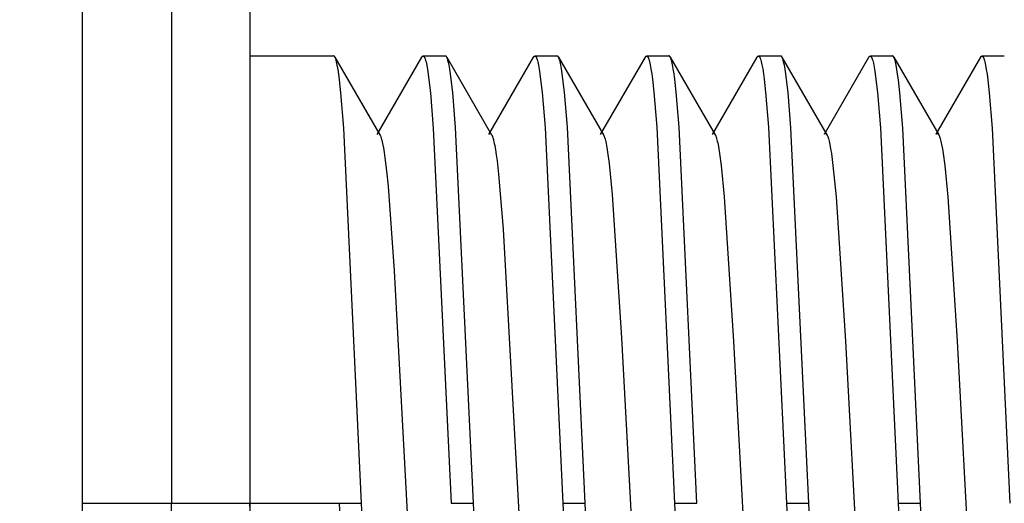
# Model space of a CAD drawing. Header units: millimetres. Extents: x -5878 to -4878, y 4408 to 5408.
# Tile 100 of 119: x -5312.16 to -5303.35, y 5139.51 to 5143.83. Entities that reach past the tile are written whole.
import ezdxf

# ---------------------------------------------------------------- set-up
doc = ezdxf.new("R2010")
doc.units = ezdxf.units.MM
doc.layers.add('SHOW Mini_Safetyfree Holder', color=7, linetype='Continuous', true_color=0x000000)
doc.styles.add('Arial Standard', font='txt')
doc.dimstyles.get("Standard").update_dxf_attribs({"dimscale": 10, "dimtxt": 2.5, "dimasz": 3, "dimexe": 1, "dimexo": 0.5, "dimgap": 0.8, "dimtad": 1, "dimtoh": 1, "dimzin": 1, "dimdsep": 46, "dimtxsty": 'Arial Standard', "dimblk": 'OPEN90', "dimcen": 2.5, "dimadec": 1, "dimazin": 1, "dimtfac": 1, "dimtdec": 4, "dimtix": 1, "dimtofl": 0, "dimtmove": 1, "dimatfit": 3, "dimldrblk": 'OPEN90', "dimfxl": 1, "dimtolj": 1, "dimtzin": 1, "dimarcsym": 0})

# ---------------------------------------------------------------- blocks, each defined once
blk = doc.blocks.new('*D2')
at = {"layer": 'Defpoints', "color": 0}
for p in [(-5276.6716, 5155.8765), (-5147.5357, 5043.0219), (-5207.1762, 4974.7772)]:
    blk.add_point(p, dxfattribs=at)
at = {"layer": 'SHOW Mini_Safetyfree Holder', "color": 0, "lineweight": -2}
for p, q in [((-5280.6199, 5151.3586), (-5338.2862, 5085.3728)), ((-5331.7942, 5083.6835), (-5211.694, 4978.7254)), ((-5151.4839, 5038.504), (-5209.1503, 4972.5182))]:
    blk.add_line(p, q, dxfattribs=at)
at = {"layer": 'SHOW Mini_Safetyfree Holder', "color": 0}
for points in [[(-5331.1362, 5084.4365), (-5332.4523, 5082.9305), (-5336.3121, 5087.6318)], [(-5212.3521, 4977.9725), (-5211.036, 4979.4784), (-5207.1762, 4974.7772)]]:
    blk.add_solid(points, dxfattribs=at)
at = {"layer": 'SHOW Mini_Safetyfree Holder', "color": 0, "insert": (-5267.1414, 5036.4712), "char_height": 9, "attachment_point": 5, "rotation": 318.84911, "style": 'Arial Standard'}
blk.add_mtext('\\A1;171.50', dxfattribs=at)

msp = doc.modelspace()

# ---------------------------------------------------------------- linework, layer by layer
at = {"layer": 'SHOW Mini_Safetyfree Holder', "color": 18, "lineweight": -3, "true_color": 0x000000}
for points in [[(-5310.7959, 5146.0078), (-5310.7959, 5146.0077), (-5310.7959, 5146.0074), (-5310.7959, 5146.0062), (-5310.7959, 5146.0013), (-5310.7959, 5145.9815), (-5310.7959, 5145.8993), (-5310.7959, 5145.5514), (-5310.7959, 5144.104), (-5310.7959, 5139.5078)], [(-5310.0959, 5146.0078), (-5310.0959, 5146.0077), (-5310.0959, 5146.0074), (-5310.0959, 5146.0062), (-5310.0959, 5146.0013), (-5310.0959, 5145.9815), (-5310.0959, 5145.8993), (-5310.0959, 5145.5514), (-5310.0959, 5144.104), (-5310.0959, 5139.5078)], [(-5311.5959, 5145.2078), (-5311.5959, 5145.2077), (-5311.5959, 5145.2074), (-5311.5959, 5145.2064), (-5311.5959, 5145.2021), (-5311.5959, 5145.1847), (-5311.5959, 5145.1126), (-5311.5959, 5144.8076), (-5311.5959, 5143.5383), (-5311.5959, 5139.5078)], [(-5310.0959, 5143.5078), (-5309.3459, 5143.5078)], [(-5309.3459, 5143.5079), (-5309.346, 5143.5079), (-5309.3461, 5143.5079), (-5309.3463, 5143.5079), (-5309.3464, 5143.5078), (-5309.3465, 5143.5078), (-5309.3467, 5143.5078), (-5309.3468, 5143.5078), (-5309.3469, 5143.5078)], [(-5309.3349, 5143.4983), (-5309.3356, 5143.4995), (-5309.3363, 5143.5006), (-5309.337, 5143.5016), (-5309.3373, 5143.5021), (-5309.3377, 5143.5025), (-5309.338, 5143.5029), (-5309.3384, 5143.5034), (-5309.3387, 5143.5038), (-5309.339, 5143.5041), (-5309.3394, 5143.5045), (-5309.3397, 5143.5049), (-5309.3401, 5143.5052), (-5309.3404, 5143.5055), (-5309.3407, 5143.5058), (-5309.3411, 5143.506), (-5309.3413, 5143.5062), (-5309.3414, 5143.5063), (-5309.3416, 5143.5064), (-5309.3418, 5143.5065), (-5309.3419, 5143.5066), (-5309.3421, 5143.5067), (-5309.3423, 5143.5068), (-5309.3425, 5143.5069), (-5309.3426, 5143.507), (-5309.3428, 5143.5071), (-5309.343, 5143.5072), (-5309.3431, 5143.5073), (-5309.3433, 5143.5073), (-5309.3435, 5143.5074), (-5309.3437, 5143.5075), (-5309.3438, 5143.5075), (-5309.344, 5143.5076), (-5309.3442, 5143.5076), (-5309.3443, 5143.5077), (-5309.3445, 5143.5077), (-5309.3447, 5143.5078), (-5309.3449, 5143.5078), (-5309.345, 5143.5078), (-5309.3452, 5143.5078), (-5309.3454, 5143.5078), (-5309.3455, 5143.5079), (-5309.3457, 5143.5079), (-5309.3459, 5143.5079)], [(-5309.0959, 5139.5078), (-5309.2543, 5142.8632), (-5309.2807, 5143.1769), (-5309.2938, 5143.2955), (-5309.3003, 5143.345), (-5309.3068, 5143.3881), (-5309.3134, 5143.4246), (-5309.3167, 5143.4404), (-5309.3199, 5143.4546), (-5309.3232, 5143.4671), (-5309.3248, 5143.4728), (-5309.3265, 5143.478), (-5309.3281, 5143.4828), (-5309.3297, 5143.4872), (-5309.3306, 5143.4892), (-5309.3314, 5143.4912), (-5309.3322, 5143.493), (-5309.333, 5143.4947), (-5309.334, 5143.4966), (-5309.3345, 5143.4975), (-5309.3349, 5143.4983)], [(-5309.3349, 5143.4983), (-5308.9327, 5142.8036)], [(-5308.9578, 5142.8057), (-5308.5567, 5143.4984)], [(-5308.5568, 5143.4984), (-5308.5561, 5143.4995), (-5308.5554, 5143.5006), (-5308.5548, 5143.5016), (-5308.5544, 5143.5021), (-5308.5541, 5143.5025), (-5308.5537, 5143.503), (-5308.5534, 5143.5034), (-5308.553, 5143.5038), (-5308.5527, 5143.5042), (-5308.5524, 5143.5045), (-5308.552, 5143.5049), (-5308.5517, 5143.5052), (-5308.5513, 5143.5055), (-5308.551, 5143.5058), (-5308.5507, 5143.5061), (-5308.5505, 5143.5062), (-5308.5503, 5143.5063), (-5308.5501, 5143.5064), (-5308.55, 5143.5065), (-5308.5498, 5143.5066), (-5308.5496, 5143.5068), (-5308.5495, 5143.5069), (-5308.5493, 5143.5069), (-5308.5491, 5143.507), (-5308.549, 5143.5071), (-5308.5488, 5143.5072), (-5308.5486, 5143.5073), (-5308.5484, 5143.5074), (-5308.5483, 5143.5074), (-5308.5481, 5143.5075), (-5308.5479, 5143.5075), (-5308.5478, 5143.5076), (-5308.5476, 5143.5076), (-5308.5474, 5143.5077), (-5308.5472, 5143.5077), (-5308.5471, 5143.5078), (-5308.5469, 5143.5078), (-5308.5467, 5143.5078), (-5308.5466, 5143.5078), (-5308.5464, 5143.5078), (-5308.5462, 5143.5079), (-5308.5461, 5143.5079), (-5308.5459, 5143.5079)], [(-5308.5459, 5143.5079), (-5308.5457, 5143.5079), (-5308.5455, 5143.5079), (-5308.5453, 5143.5078), (-5308.5451, 5143.5078), (-5308.5449, 5143.5078), (-5308.5447, 5143.5078), (-5308.5445, 5143.5077), (-5308.5443, 5143.5077), (-5308.5441, 5143.5076), (-5308.5439, 5143.5075), (-5308.5437, 5143.5075), (-5308.5435, 5143.5074), (-5308.5433, 5143.5073), (-5308.5431, 5143.5072), (-5308.5429, 5143.5071), (-5308.5427, 5143.507), (-5308.5425, 5143.5069), (-5308.5423, 5143.5068), (-5308.5421, 5143.5067), (-5308.5419, 5143.5066), (-5308.5417, 5143.5064), (-5308.5415, 5143.5063), (-5308.5413, 5143.5062), (-5308.5411, 5143.506), (-5308.5409, 5143.5059), (-5308.5407, 5143.5057), (-5308.5405, 5143.5055), (-5308.5403, 5143.5053), (-5308.5398, 5143.505), (-5308.5394, 5143.5046), (-5308.539, 5143.5042), (-5308.5386, 5143.5037), (-5308.5382, 5143.5032), (-5308.5378, 5143.5027), (-5308.5374, 5143.5022), (-5308.537, 5143.5016), (-5308.5366, 5143.5011), (-5308.5362, 5143.5005), (-5308.5358, 5143.4998), (-5308.5354, 5143.4992), (-5308.5346, 5143.4978), (-5308.5338, 5143.4963), (-5308.533, 5143.4947), (-5308.5322, 5143.493), (-5308.5314, 5143.4912), (-5308.5306, 5143.4892), (-5308.5297, 5143.4872), (-5308.5281, 5143.4828), (-5308.5265, 5143.478), (-5308.5248, 5143.4728), (-5308.5232, 5143.4671), (-5308.5199, 5143.4546), (-5308.5167, 5143.4404), (-5308.5134, 5143.4246), (-5308.5068, 5143.3881), (-5308.5003, 5143.345), (-5308.4938, 5143.2955), (-5308.4807, 5143.1769), (-5308.4543, 5142.8632), (-5308.2959, 5139.5078)], [(-5308.5459, 5143.5078), (-5308.3459, 5143.5078)], [(-5308.335, 5143.4984), (-5308.3357, 5143.4995), (-5308.3363, 5143.5006), (-5308.337, 5143.5016), (-5308.3374, 5143.5021), (-5308.3377, 5143.5025), (-5308.338, 5143.5029), (-5308.3384, 5143.5034), (-5308.3387, 5143.5037), (-5308.3391, 5143.5041), (-5308.3394, 5143.5045), (-5308.3397, 5143.5048), (-5308.3401, 5143.5051), (-5308.3404, 5143.5054), (-5308.3408, 5143.5057), (-5308.3411, 5143.506), (-5308.3413, 5143.5061), (-5308.3414, 5143.5063), (-5308.3416, 5143.5064), (-5308.3418, 5143.5065), (-5308.342, 5143.5066), (-5308.3421, 5143.5067), (-5308.3423, 5143.5068), (-5308.3425, 5143.5069), (-5308.3426, 5143.507), (-5308.3428, 5143.5071), (-5308.343, 5143.5071), (-5308.3432, 5143.5072), (-5308.3433, 5143.5073), (-5308.3435, 5143.5074), (-5308.3437, 5143.5074), (-5308.3438, 5143.5075), (-5308.344, 5143.5075), (-5308.3442, 5143.5076), (-5308.3443, 5143.5076), (-5308.3445, 5143.5077), (-5308.3447, 5143.5077), (-5308.3449, 5143.5077), (-5308.345, 5143.5078), (-5308.3452, 5143.5078), (-5308.3454, 5143.5078), (-5308.3455, 5143.5078), (-5308.3457, 5143.5078), (-5308.3459, 5143.5078)], [(-5308.0959, 5139.5078), (-5308.2545, 5142.8668), (-5308.281, 5143.1802), (-5308.2941, 5143.2982), (-5308.3007, 5143.3474), (-5308.3072, 5143.3901), (-5308.3137, 5143.4263), (-5308.317, 5143.4419), (-5308.3202, 5143.4559), (-5308.3235, 5143.4682), (-5308.3251, 5143.4738), (-5308.3268, 5143.4789), (-5308.3284, 5143.4836), (-5308.33, 5143.4879), (-5308.3308, 5143.4899), (-5308.3317, 5143.4918), (-5308.3325, 5143.4936), (-5308.3333, 5143.4953), (-5308.3341, 5143.4969), (-5308.335, 5143.4984)], [(-5308.335, 5143.4984), (-5307.9327, 5142.8036)], [(-5307.9579, 5142.8055), (-5307.5567, 5143.4984)], [(-5307.5568, 5143.4984), (-5307.5561, 5143.4996), (-5307.5554, 5143.5006), (-5307.5547, 5143.5016), (-5307.5544, 5143.5021), (-5307.5541, 5143.5025), (-5307.5537, 5143.503), (-5307.5534, 5143.5034), (-5307.553, 5143.5038), (-5307.5527, 5143.5041), (-5307.5524, 5143.5045), (-5307.552, 5143.5048), (-5307.5517, 5143.5052), (-5307.5513, 5143.5055), (-5307.551, 5143.5058), (-5307.5506, 5143.506), (-5307.5505, 5143.5061), (-5307.5503, 5143.5063), (-5307.5501, 5143.5064), (-5307.55, 5143.5065), (-5307.5498, 5143.5066), (-5307.5496, 5143.5067), (-5307.5495, 5143.5068), (-5307.5493, 5143.5069), (-5307.5491, 5143.507), (-5307.5489, 5143.5071), (-5307.5488, 5143.5072), (-5307.5486, 5143.5072), (-5307.5484, 5143.5073), (-5307.5483, 5143.5074), (-5307.5481, 5143.5074), (-5307.5479, 5143.5075), (-5307.5478, 5143.5075), (-5307.5476, 5143.5076), (-5307.5474, 5143.5076), (-5307.5472, 5143.5077), (-5307.5471, 5143.5077), (-5307.5469, 5143.5077), (-5307.5467, 5143.5078), (-5307.5466, 5143.5078), (-5307.5464, 5143.5078), (-5307.5462, 5143.5078), (-5307.5461, 5143.5078), (-5307.5459, 5143.5078)], [(-5307.5459, 5143.5078), (-5307.3459, 5143.5078)], [(-5307.5459, 5143.5078), (-5307.5457, 5143.5078), (-5307.5455, 5143.5078), (-5307.5453, 5143.5078), (-5307.5451, 5143.5078), (-5307.5449, 5143.5077), (-5307.5447, 5143.5077), (-5307.5445, 5143.5077), (-5307.5443, 5143.5076), (-5307.5441, 5143.5076), (-5307.5439, 5143.5075), (-5307.5437, 5143.5074), (-5307.5435, 5143.5074), (-5307.5433, 5143.5073), (-5307.5431, 5143.5072), (-5307.5429, 5143.5071), (-5307.5427, 5143.507), (-5307.5425, 5143.5069), (-5307.5423, 5143.5068), (-5307.5421, 5143.5067), (-5307.5419, 5143.5066), (-5307.5417, 5143.5065), (-5307.5416, 5143.5063), (-5307.5414, 5143.5062), (-5307.5412, 5143.506), (-5307.541, 5143.5059), (-5307.5408, 5143.5057), (-5307.5406, 5143.5056), (-5307.5404, 5143.5054), (-5307.54, 5143.505), (-5307.5396, 5143.5047), (-5307.5392, 5143.5043), (-5307.5388, 5143.5038), (-5307.5384, 5143.5034), (-5307.538, 5143.5029), (-5307.5376, 5143.5024), (-5307.5372, 5143.5019), (-5307.5368, 5143.5013), (-5307.5364, 5143.5008), (-5307.536, 5143.5002), (-5307.5357, 5143.4995), (-5307.5349, 5143.4982), (-5307.5341, 5143.4968), (-5307.5333, 5143.4953), (-5307.5325, 5143.4936), (-5307.5317, 5143.4918), (-5307.5308, 5143.4899), (-5307.53, 5143.4879), (-5307.5284, 5143.4836), (-5307.5268, 5143.4789), (-5307.5251, 5143.4738), (-5307.5235, 5143.4682), (-5307.5202, 5143.4559), (-5307.517, 5143.4419), (-5307.5137, 5143.4263), (-5307.5072, 5143.3901), (-5307.5007, 5143.3474), (-5307.4941, 5143.2982), (-5307.481, 5143.1802), (-5307.4545, 5142.8668), (-5307.2959, 5139.5078)], [(-5307.335, 5143.4984), (-5307.3357, 5143.4995), (-5307.3363, 5143.5006), (-5307.337, 5143.5016), (-5307.3374, 5143.502), (-5307.3377, 5143.5025), (-5307.338, 5143.5029), (-5307.3384, 5143.5033), (-5307.3387, 5143.5037), (-5307.3391, 5143.5041), (-5307.3394, 5143.5045), (-5307.3397, 5143.5048), (-5307.3401, 5143.5051), (-5307.3404, 5143.5054), (-5307.3408, 5143.5057), (-5307.3411, 5143.506), (-5307.3413, 5143.5061), (-5307.3414, 5143.5062), (-5307.3416, 5143.5063), (-5307.3418, 5143.5064), (-5307.342, 5143.5065), (-5307.3421, 5143.5066), (-5307.3423, 5143.5067), (-5307.3425, 5143.5068), (-5307.3426, 5143.5069), (-5307.3428, 5143.507), (-5307.343, 5143.5071), (-5307.3432, 5143.5072), (-5307.3433, 5143.5072), (-5307.3435, 5143.5073), (-5307.3437, 5143.5074), (-5307.3438, 5143.5074), (-5307.344, 5143.5075), (-5307.3442, 5143.5075), (-5307.3443, 5143.5076), (-5307.3445, 5143.5076), (-5307.3447, 5143.5076), (-5307.3449, 5143.5077), (-5307.345, 5143.5077), (-5307.3452, 5143.5077), (-5307.3454, 5143.5077), (-5307.3455, 5143.5077), (-5307.3457, 5143.5077), (-5307.3459, 5143.5078)], [(-5307.0959, 5139.5078), (-5307.2548, 5142.8701), (-5307.2813, 5143.1831), (-5307.2944, 5143.3006), (-5307.3009, 5143.3495), (-5307.3075, 5143.3918), (-5307.314, 5143.4277), (-5307.3172, 5143.4432), (-5307.3205, 5143.457), (-5307.3238, 5143.4692), (-5307.3254, 5143.4747), (-5307.327, 5143.4798), (-5307.3287, 5143.4844), (-5307.3303, 5143.4886), (-5307.3311, 5143.4906), (-5307.3319, 5143.4924), (-5307.3327, 5143.4942), (-5307.3336, 5143.4958), (-5307.3343, 5143.4971), (-5307.335, 5143.4984)], [(-5307.335, 5143.4984), (-5306.9327, 5142.8036)], [(-5306.9582, 5142.8051), (-5306.5568, 5143.4984)], [(-5306.5568, 5143.4984), (-5306.5561, 5143.4995), (-5306.5554, 5143.5006), (-5306.5547, 5143.5016), (-5306.5544, 5143.5021), (-5306.5541, 5143.5025), (-5306.5537, 5143.5029), (-5306.5534, 5143.5033), (-5306.553, 5143.5037), (-5306.5527, 5143.5041), (-5306.5523, 5143.5045), (-5306.552, 5143.5048), (-5306.5517, 5143.5051), (-5306.5513, 5143.5054), (-5306.551, 5143.5057), (-5306.5506, 5143.506), (-5306.5505, 5143.5061), (-5306.5503, 5143.5062), (-5306.5501, 5143.5063), (-5306.55, 5143.5064), (-5306.5498, 5143.5066), (-5306.5496, 5143.5067), (-5306.5495, 5143.5068), (-5306.5493, 5143.5068), (-5306.5491, 5143.5069), (-5306.5489, 5143.507), (-5306.5488, 5143.5071), (-5306.5486, 5143.5072), (-5306.5484, 5143.5072), (-5306.5483, 5143.5073), (-5306.5481, 5143.5074), (-5306.5479, 5143.5074), (-5306.5478, 5143.5075), (-5306.5476, 5143.5075), (-5306.5474, 5143.5076), (-5306.5472, 5143.5076), (-5306.5471, 5143.5076), (-5306.5469, 5143.5077), (-5306.5467, 5143.5077), (-5306.5466, 5143.5077), (-5306.5464, 5143.5077), (-5306.5462, 5143.5077), (-5306.5461, 5143.5077), (-5306.5459, 5143.5078)], [(-5306.5459, 5143.5078), (-5306.3459, 5143.5078)], [(-5306.5459, 5143.5078), (-5306.5457, 5143.5077), (-5306.5455, 5143.5077), (-5306.5453, 5143.5077), (-5306.5451, 5143.5077), (-5306.5449, 5143.5077), (-5306.5447, 5143.5076), (-5306.5445, 5143.5076), (-5306.5443, 5143.5076), (-5306.5441, 5143.5075), (-5306.544, 5143.5075), (-5306.5438, 5143.5074), (-5306.5436, 5143.5073), (-5306.5434, 5143.5073), (-5306.5432, 5143.5072), (-5306.543, 5143.5071), (-5306.5428, 5143.507), (-5306.5426, 5143.5069), (-5306.5424, 5143.5068), (-5306.5422, 5143.5067), (-5306.542, 5143.5066), (-5306.5418, 5143.5065), (-5306.5416, 5143.5063), (-5306.5414, 5143.5062), (-5306.5413, 5143.5061), (-5306.5411, 5143.5059), (-5306.5409, 5143.5058), (-5306.5407, 5143.5056), (-5306.5405, 5143.5055), (-5306.5401, 5143.5051), (-5306.5397, 5143.5048), (-5306.5393, 5143.5044), (-5306.5389, 5143.504), (-5306.5386, 5143.5035), (-5306.5382, 5143.5031), (-5306.5378, 5143.5026), (-5306.5374, 5143.5021), (-5306.537, 5143.5016), (-5306.5366, 5143.501), (-5306.5363, 5143.5005), (-5306.5359, 5143.4999), (-5306.5351, 5143.4986), (-5306.5343, 5143.4973), (-5306.5336, 5143.4958), (-5306.5327, 5143.4942), (-5306.5319, 5143.4924), (-5306.5311, 5143.4906), (-5306.5303, 5143.4886), (-5306.5287, 5143.4844), (-5306.527, 5143.4798), (-5306.5254, 5143.4747), (-5306.5238, 5143.4692), (-5306.5205, 5143.457), (-5306.5172, 5143.4432), (-5306.514, 5143.4277), (-5306.5075, 5143.3918), (-5306.5009, 5143.3495), (-5306.4944, 5143.3006), (-5306.4813, 5143.1831), (-5306.4548, 5142.8701), (-5306.2959, 5139.5078)], [(-5306.3349, 5143.4982), (-5306.3356, 5143.4994), (-5306.3362, 5143.5004), (-5306.3369, 5143.5014), (-5306.3373, 5143.5019), (-5306.3376, 5143.5024), (-5306.338, 5143.5028), (-5306.3383, 5143.5032), (-5306.3387, 5143.5036), (-5306.339, 5143.504), (-5306.3393, 5143.5044), (-5306.3397, 5143.5047), (-5306.34, 5143.505), (-5306.3404, 5143.5054), (-5306.3407, 5143.5056), (-5306.3411, 5143.5059), (-5306.3412, 5143.506), (-5306.3414, 5143.5062), (-5306.3416, 5143.5063), (-5306.3417, 5143.5064), (-5306.3419, 5143.5065), (-5306.3421, 5143.5066), (-5306.3423, 5143.5067), (-5306.3424, 5143.5068), (-5306.3426, 5143.5069), (-5306.3428, 5143.507), (-5306.343, 5143.5071), (-5306.3431, 5143.5071), (-5306.3433, 5143.5072), (-5306.3435, 5143.5073), (-5306.3436, 5143.5073), (-5306.3438, 5143.5074), (-5306.344, 5143.5075), (-5306.3442, 5143.5075), (-5306.3443, 5143.5075), (-5306.3445, 5143.5076), (-5306.3447, 5143.5076), (-5306.3448, 5143.5077), (-5306.345, 5143.5077), (-5306.3452, 5143.5077), (-5306.3454, 5143.5077), (-5306.3455, 5143.5077), (-5306.3457, 5143.5077), (-5306.3459, 5143.5077)], [(-5306.0959, 5139.5078), (-5306.2548, 5142.8702), (-5306.2813, 5143.1833), (-5306.2944, 5143.3008), (-5306.301, 5143.3496), (-5306.3075, 5143.3919), (-5306.314, 5143.4278), (-5306.3173, 5143.4433), (-5306.3205, 5143.4571), (-5306.3238, 5143.4693), (-5306.3254, 5143.4748), (-5306.3271, 5143.4799), (-5306.3287, 5143.4845), (-5306.3303, 5143.4887), (-5306.3312, 5143.4907), (-5306.332, 5143.4925), (-5306.3328, 5143.4943), (-5306.3336, 5143.4959), (-5306.3342, 5143.4971), (-5306.3349, 5143.4982)], [(-5306.3349, 5143.4982), (-5305.9326, 5142.8034)], [(-5305.9579, 5142.8055), (-5305.557, 5143.4979)], [(-5305.5571, 5143.4979), (-5305.5564, 5143.4991), (-5305.5557, 5143.5002), (-5305.555, 5143.5013), (-5305.5546, 5143.5017), (-5305.5543, 5143.5022), (-5305.5539, 5143.5027), (-5305.5536, 5143.5031), (-5305.5532, 5143.5035), (-5305.5529, 5143.5039), (-5305.5525, 5143.5043), (-5305.5522, 5143.5046), (-5305.5518, 5143.505), (-5305.5515, 5143.5053), (-5305.5511, 5143.5056), (-5305.5508, 5143.5059), (-5305.5506, 5143.506), (-5305.5504, 5143.5061), (-5305.5502, 5143.5062), (-5305.5501, 5143.5064), (-5305.5499, 5143.5065), (-5305.5497, 5143.5066), (-5305.5495, 5143.5067), (-5305.5494, 5143.5068), (-5305.5492, 5143.5069), (-5305.549, 5143.507), (-5305.5488, 5143.507), (-5305.5487, 5143.5071), (-5305.5485, 5143.5072), (-5305.5483, 5143.5073), (-5305.5481, 5143.5073), (-5305.548, 5143.5074), (-5305.5478, 5143.5074), (-5305.5476, 5143.5075), (-5305.5475, 5143.5075), (-5305.5473, 5143.5076), (-5305.5471, 5143.5076), (-5305.5469, 5143.5077), (-5305.5468, 5143.5077), (-5305.5466, 5143.5077), (-5305.5464, 5143.5077), (-5305.5462, 5143.5077), (-5305.5461, 5143.5077), (-5305.5459, 5143.5077)], [(-5305.5459, 5143.5078), (-5305.3459, 5143.5078)], [(-5305.5459, 5143.5077), (-5305.5457, 5143.5077), (-5305.5455, 5143.5077), (-5305.5453, 5143.5077), (-5305.5451, 5143.5077), (-5305.5449, 5143.5077), (-5305.5447, 5143.5076), (-5305.5445, 5143.5076), (-5305.5443, 5143.5076), (-5305.5442, 5143.5075), (-5305.544, 5143.5074), (-5305.5438, 5143.5074), (-5305.5436, 5143.5073), (-5305.5434, 5143.5072), (-5305.5432, 5143.5072), (-5305.543, 5143.5071), (-5305.5428, 5143.507), (-5305.5426, 5143.5069), (-5305.5424, 5143.5068), (-5305.5422, 5143.5067), (-5305.542, 5143.5066), (-5305.5418, 5143.5065), (-5305.5417, 5143.5063), (-5305.5415, 5143.5062), (-5305.5413, 5143.5061), (-5305.5411, 5143.5059), (-5305.5409, 5143.5058), (-5305.5407, 5143.5056), (-5305.5405, 5143.5055), (-5305.5401, 5143.5051), (-5305.5397, 5143.5048), (-5305.5394, 5143.5044), (-5305.539, 5143.504), (-5305.5386, 5143.5036), (-5305.5382, 5143.5031), (-5305.5378, 5143.5026), (-5305.5374, 5143.5021), (-5305.5371, 5143.5016), (-5305.5367, 5143.5011), (-5305.5363, 5143.5005), (-5305.5359, 5143.4999), (-5305.5351, 5143.4987), (-5305.5344, 5143.4973), (-5305.5336, 5143.4959), (-5305.5328, 5143.4943), (-5305.532, 5143.4925), (-5305.5312, 5143.4907), (-5305.5303, 5143.4887), (-5305.5287, 5143.4845), (-5305.5271, 5143.4799), (-5305.5254, 5143.4748), (-5305.5238, 5143.4693), (-5305.5205, 5143.4571), (-5305.5173, 5143.4433), (-5305.514, 5143.4278), (-5305.5075, 5143.3919), (-5305.501, 5143.3496), (-5305.4944, 5143.3008), (-5305.4813, 5143.1833), (-5305.4548, 5142.8702), (-5305.2959, 5139.5078)], [(-5305.3349, 5143.4982), (-5305.3356, 5143.4994), (-5305.3363, 5143.5005), (-5305.3369, 5143.5015), (-5305.3373, 5143.5019), (-5305.3376, 5143.5024), (-5305.338, 5143.5028), (-5305.3383, 5143.5032), (-5305.3387, 5143.5036), (-5305.339, 5143.504), (-5305.3393, 5143.5044), (-5305.3397, 5143.5047), (-5305.34, 5143.5051), (-5305.3404, 5143.5054), (-5305.3407, 5143.5056), (-5305.3411, 5143.5059), (-5305.3412, 5143.506), (-5305.3414, 5143.5062), (-5305.3416, 5143.5063), (-5305.3418, 5143.5064), (-5305.3419, 5143.5065), (-5305.3421, 5143.5066), (-5305.3423, 5143.5067), (-5305.3424, 5143.5068), (-5305.3426, 5143.5069), (-5305.3428, 5143.507), (-5305.343, 5143.5071), (-5305.3431, 5143.5071), (-5305.3433, 5143.5072), (-5305.3435, 5143.5073), (-5305.3436, 5143.5073), (-5305.3438, 5143.5074), (-5305.344, 5143.5075), (-5305.3442, 5143.5075), (-5305.3443, 5143.5075), (-5305.3445, 5143.5076), (-5305.3447, 5143.5076), (-5305.3448, 5143.5077), (-5305.345, 5143.5077), (-5305.3452, 5143.5077), (-5305.3454, 5143.5077), (-5305.3455, 5143.5077), (-5305.3457, 5143.5077), (-5305.3459, 5143.5077)], [(-5305.0959, 5139.5078), (-5305.2545, 5142.866), (-5305.281, 5143.1804), (-5305.2942, 5143.2985), (-5305.3007, 5143.3476), (-5305.3072, 5143.3903), (-5305.3137, 5143.4265), (-5305.317, 5143.4422), (-5305.3203, 5143.4562), (-5305.3236, 5143.4686), (-5305.3252, 5143.4741), (-5305.3269, 5143.4793), (-5305.3285, 5143.484), (-5305.3302, 5143.4883), (-5305.331, 5143.4903), (-5305.3318, 5143.4921), (-5305.3326, 5143.4939), (-5305.3334, 5143.4956), (-5305.3342, 5143.4969), (-5305.3349, 5143.4982)], [(-5305.3349, 5143.4982), (-5304.9326, 5142.8035)], [(-5304.9551, 5142.8094), (-5304.5565, 5143.4976)], [(-5304.5571, 5143.4979), (-5304.5564, 5143.4991), (-5304.5557, 5143.5002), (-5304.555, 5143.5013), (-5304.5546, 5143.5017), (-5304.5543, 5143.5022), (-5304.5539, 5143.5027), (-5304.5536, 5143.5031), (-5304.5532, 5143.5035), (-5304.5529, 5143.5039), (-5304.5525, 5143.5043), (-5304.5522, 5143.5046), (-5304.5518, 5143.505), (-5304.5515, 5143.5053), (-5304.5511, 5143.5056), (-5304.5508, 5143.5059), (-5304.5506, 5143.506), (-5304.5504, 5143.5061), (-5304.5502, 5143.5062), (-5304.5501, 5143.5064), (-5304.5499, 5143.5065), (-5304.5497, 5143.5066), (-5304.5495, 5143.5067), (-5304.5494, 5143.5068), (-5304.5492, 5143.5069), (-5304.549, 5143.507), (-5304.5488, 5143.507), (-5304.5487, 5143.5071), (-5304.5485, 5143.5072), (-5304.5483, 5143.5073), (-5304.5481, 5143.5073), (-5304.548, 5143.5074), (-5304.5478, 5143.5074), (-5304.5476, 5143.5075), (-5304.5475, 5143.5075), (-5304.5473, 5143.5076), (-5304.5471, 5143.5076), (-5304.5469, 5143.5077), (-5304.5468, 5143.5077), (-5304.5466, 5143.5077), (-5304.5464, 5143.5077), (-5304.5462, 5143.5077), (-5304.5461, 5143.5077), (-5304.5459, 5143.5077)], [(-5304.5459, 5143.5078), (-5304.3459, 5143.5078)], [(-5304.5459, 5143.5077), (-5304.5457, 5143.5077), (-5304.5455, 5143.5077), (-5304.5453, 5143.5077), (-5304.5451, 5143.5077), (-5304.5449, 5143.5077), (-5304.5447, 5143.5076), (-5304.5445, 5143.5076), (-5304.5443, 5143.5075), (-5304.5441, 5143.5075), (-5304.5439, 5143.5074), (-5304.5437, 5143.5074), (-5304.5435, 5143.5073), (-5304.5434, 5143.5072), (-5304.5432, 5143.5072), (-5304.543, 5143.5071), (-5304.5428, 5143.507), (-5304.5426, 5143.5069), (-5304.5424, 5143.5068), (-5304.5422, 5143.5067), (-5304.542, 5143.5065), (-5304.5418, 5143.5064), (-5304.5416, 5143.5063), (-5304.5414, 5143.5062), (-5304.5412, 5143.506), (-5304.541, 5143.5059), (-5304.5408, 5143.5057), (-5304.5406, 5143.5056), (-5304.5404, 5143.5054), (-5304.54, 5143.5051), (-5304.5397, 5143.5047), (-5304.5393, 5143.5043), (-5304.5389, 5143.5039), (-5304.5385, 5143.5034), (-5304.5381, 5143.503), (-5304.5377, 5143.5025), (-5304.5373, 5143.502), (-5304.5369, 5143.5015), (-5304.5366, 5143.5009), (-5304.5362, 5143.5003), (-5304.5358, 5143.4997), (-5304.535, 5143.4984), (-5304.5342, 5143.4971), (-5304.5334, 5143.4956), (-5304.5326, 5143.4939), (-5304.5318, 5143.4921), (-5304.531, 5143.4903), (-5304.5302, 5143.4883), (-5304.5285, 5143.484), (-5304.5269, 5143.4793), (-5304.5252, 5143.4741), (-5304.5236, 5143.4686), (-5304.5203, 5143.4562), (-5304.517, 5143.4422), (-5304.5137, 5143.4265), (-5304.5072, 5143.3903), (-5304.5007, 5143.3476), (-5304.4942, 5143.2985), (-5304.481, 5143.1804), (-5304.4545, 5142.866), (-5304.2959, 5139.5078)], [(-5304.3349, 5143.4983), (-5304.3356, 5143.4994), (-5304.3363, 5143.5005), (-5304.337, 5143.5015), (-5304.3373, 5143.502), (-5304.3377, 5143.5024), (-5304.338, 5143.5029), (-5304.3383, 5143.5033), (-5304.3387, 5143.5037), (-5304.339, 5143.5041), (-5304.3394, 5143.5044), (-5304.3397, 5143.5048), (-5304.34, 5143.5051), (-5304.3404, 5143.5054), (-5304.3407, 5143.5057), (-5304.3411, 5143.506), (-5304.3412, 5143.5061), (-5304.3414, 5143.5062), (-5304.3416, 5143.5063), (-5304.3418, 5143.5064), (-5304.3419, 5143.5065), (-5304.3421, 5143.5066), (-5304.3423, 5143.5067), (-5304.3425, 5143.5068), (-5304.3426, 5143.5069), (-5304.3428, 5143.507), (-5304.343, 5143.5071), (-5304.3431, 5143.5072), (-5304.3433, 5143.5072), (-5304.3435, 5143.5073), (-5304.3437, 5143.5074), (-5304.3438, 5143.5074), (-5304.344, 5143.5075), (-5304.3442, 5143.5075), (-5304.3443, 5143.5076), (-5304.3445, 5143.5076), (-5304.3447, 5143.5077), (-5304.3449, 5143.5077), (-5304.345, 5143.5077), (-5304.3452, 5143.5077), (-5304.3454, 5143.5077), (-5304.3455, 5143.5078), (-5304.3457, 5143.5078), (-5304.3459, 5143.5078)], [(-5304.0959, 5139.5078), (-5304.2541, 5142.8616), (-5304.2807, 5143.1772), (-5304.2938, 5143.2958), (-5304.3004, 5143.3453), (-5304.3069, 5143.3883), (-5304.3135, 5143.425), (-5304.3167, 5143.4409), (-5304.32, 5143.4551), (-5304.3233, 5143.4677), (-5304.325, 5143.4734), (-5304.3267, 5143.4786), (-5304.3283, 5143.4834), (-5304.33, 5143.4878), (-5304.3308, 5143.4898), (-5304.3316, 5143.4918), (-5304.3325, 5143.4936), (-5304.3333, 5143.4953), (-5304.3341, 5143.4968), (-5304.3349, 5143.4983)], [(-5304.3349, 5143.4983), (-5303.9326, 5142.8035)], [(-5303.9547, 5142.8099), (-5303.556, 5143.4983)], [(-5303.5609, 5143.4901), (-5303.5599, 5143.4923), (-5303.5591, 5143.494), (-5303.5583, 5143.4957), (-5303.5575, 5143.4972), (-5303.5566, 5143.4986)], [(-5303.5566, 5143.4986), (-5303.556, 5143.4997), (-5303.5553, 5143.5008), (-5303.5546, 5143.5017), (-5303.5543, 5143.5022), (-5303.554, 5143.5026), (-5303.5536, 5143.503), (-5303.5533, 5143.5034), (-5303.5529, 5143.5038), (-5303.5526, 5143.5042), (-5303.5523, 5143.5045), (-5303.5519, 5143.5049), (-5303.5516, 5143.5052), (-5303.5513, 5143.5055), (-5303.5509, 5143.5058), (-5303.5506, 5143.506), (-5303.5504, 5143.5061), (-5303.5503, 5143.5063), (-5303.5501, 5143.5064), (-5303.5499, 5143.5065), (-5303.5498, 5143.5066), (-5303.5496, 5143.5067), (-5303.5494, 5143.5068), (-5303.5492, 5143.5069), (-5303.5491, 5143.507), (-5303.5489, 5143.507), (-5303.5487, 5143.5071), (-5303.5486, 5143.5072), (-5303.5484, 5143.5073), (-5303.5482, 5143.5073), (-5303.5481, 5143.5074), (-5303.5479, 5143.5074), (-5303.5477, 5143.5075), (-5303.5476, 5143.5075), (-5303.5474, 5143.5076), (-5303.5472, 5143.5076), (-5303.5471, 5143.5077), (-5303.5469, 5143.5077), (-5303.5467, 5143.5077), (-5303.5466, 5143.5077), (-5303.5464, 5143.5077), (-5303.5462, 5143.5078), (-5303.546, 5143.5078), (-5303.5459, 5143.5078)], [(-5303.5459, 5143.5078), (-5303.3459, 5143.5078)], [(-5303.5459, 5143.5078), (-5303.5457, 5143.5078), (-5303.5455, 5143.5078), (-5303.5453, 5143.5077), (-5303.5451, 5143.5077), (-5303.5449, 5143.5077), (-5303.5447, 5143.5077), (-5303.5445, 5143.5076), (-5303.5443, 5143.5076), (-5303.5441, 5143.5075), (-5303.5439, 5143.5075), (-5303.5437, 5143.5074), (-5303.5435, 5143.5073), (-5303.5433, 5143.5073), (-5303.5431, 5143.5072), (-5303.5429, 5143.5071), (-5303.5427, 5143.507), (-5303.5425, 5143.5069), (-5303.5423, 5143.5068), (-5303.5421, 5143.5067), (-5303.5419, 5143.5065), (-5303.5417, 5143.5064), (-5303.5415, 5143.5063), (-5303.5414, 5143.5062), (-5303.5412, 5143.506), (-5303.541, 5143.5059), (-5303.5408, 5143.5057), (-5303.5406, 5143.5055), (-5303.5404, 5143.5054), (-5303.54, 5143.505), (-5303.5396, 5143.5046), (-5303.5392, 5143.5042), (-5303.5388, 5143.5038), (-5303.5384, 5143.5034), (-5303.538, 5143.5029), (-5303.5376, 5143.5024), (-5303.5372, 5143.5019), (-5303.5368, 5143.5013), (-5303.5364, 5143.5007), (-5303.536, 5143.5001), (-5303.5356, 5143.4995), (-5303.5349, 5143.4982), (-5303.5341, 5143.4968), (-5303.5333, 5143.4953), (-5303.5325, 5143.4936), (-5303.5316, 5143.4918), (-5303.5308, 5143.4898), (-5303.53, 5143.4878), (-5303.5283, 5143.4834), (-5303.5267, 5143.4786), (-5303.525, 5143.4734), (-5303.5233, 5143.4677), (-5303.52, 5143.4551), (-5303.5167, 5143.4409), (-5303.5135, 5143.425), (-5303.5069, 5143.3883), (-5303.5004, 5143.3453), (-5303.4938, 5143.2958), (-5303.4807, 5143.1772), (-5303.4541, 5142.8616), (-5303.2959, 5139.5078)], [(-5304.9551, 5142.8094), (-5304.9548, 5142.8097), (-5304.9545, 5142.8101), (-5304.9542, 5142.8105), (-5304.9539, 5142.8108), (-5304.9535, 5142.8111), (-5304.9532, 5142.8114), (-5304.9529, 5142.8117), (-5304.9526, 5142.812), (-5304.9523, 5142.8123), (-5304.952, 5142.8125), (-5304.9516, 5142.8128), (-5304.9513, 5142.813), (-5304.951, 5142.8132), (-5304.9507, 5142.8135), (-5304.9504, 5142.8136), (-5304.95, 5142.8138), (-5304.9497, 5142.814), (-5304.9494, 5142.8141), (-5304.9491, 5142.8143), (-5304.9489, 5142.8143), (-5304.9488, 5142.8144), (-5304.9486, 5142.8145), (-5304.9485, 5142.8145), (-5304.9483, 5142.8146), (-5304.9481, 5142.8146), (-5304.948, 5142.8147), (-5304.9478, 5142.8147), (-5304.9477, 5142.8147), (-5304.9475, 5142.8148), (-5304.9473, 5142.8148), (-5304.9472, 5142.8148), (-5304.947, 5142.8149), (-5304.9469, 5142.8149), (-5304.9467, 5142.8149), (-5304.9465, 5142.8149), (-5304.9464, 5142.8149), (-5304.9462, 5142.8149), (-5304.9461, 5142.815), (-5304.9459, 5142.815), (-5304.9457, 5142.815), (-5304.9456, 5142.815), (-5304.9454, 5142.8149), (-5304.9453, 5142.8149), (-5304.9451, 5142.8149), (-5304.945, 5142.8149), (-5304.9448, 5142.8149), (-5304.9446, 5142.8149), (-5304.9445, 5142.8148), (-5304.9443, 5142.8148), (-5304.9442, 5142.8148), (-5304.944, 5142.8147), (-5304.9438, 5142.8147), (-5304.9437, 5142.8146), (-5304.9435, 5142.8146), (-5304.9434, 5142.8145), (-5304.9432, 5142.8145), (-5304.943, 5142.8144), (-5304.9429, 5142.8144), (-5304.9427, 5142.8143), (-5304.9426, 5142.8142), (-5304.9424, 5142.8142), (-5304.9421, 5142.814), (-5304.9418, 5142.8139), (-5304.9415, 5142.8137), (-5304.9411, 5142.8135), (-5304.9408, 5142.8133), (-5304.9405, 5142.8131), (-5304.9402, 5142.8128), (-5304.9399, 5142.8126), (-5304.9395, 5142.8123), (-5304.9392, 5142.8121), (-5304.9389, 5142.8118), (-5304.9386, 5142.8115), (-5304.9383, 5142.8112), (-5304.938, 5142.8109), (-5304.9376, 5142.8105), (-5304.9373, 5142.8102), (-5304.937, 5142.8098), (-5304.9367, 5142.8094), (-5304.936, 5142.8086), (-5304.9354, 5142.8078), (-5304.9348, 5142.8069), (-5304.9342, 5142.8061), (-5304.9337, 5142.8053), (-5304.9331, 5142.8044), (-5304.9326, 5142.8035)], [(-5303.9547, 5142.8099), (-5303.9544, 5142.8103), (-5303.954, 5142.8106), (-5303.9537, 5142.8109), (-5303.9534, 5142.8112), (-5303.9531, 5142.8115), (-5303.9528, 5142.8118), (-5303.9525, 5142.8121), (-5303.9522, 5142.8124), (-5303.9519, 5142.8126), (-5303.9516, 5142.8129), (-5303.9512, 5142.8131), (-5303.9509, 5142.8133), (-5303.9506, 5142.8135), (-5303.9503, 5142.8137), (-5303.95, 5142.8138), (-5303.9497, 5142.814), (-5303.9494, 5142.8142), (-5303.9491, 5142.8143), (-5303.9489, 5142.8144), (-5303.9488, 5142.8144), (-5303.9486, 5142.8145), (-5303.9484, 5142.8145), (-5303.9483, 5142.8146), (-5303.9481, 5142.8146), (-5303.948, 5142.8147), (-5303.9478, 5142.8147), (-5303.9477, 5142.8147), (-5303.9475, 5142.8148), (-5303.9474, 5142.8148), (-5303.9472, 5142.8148), (-5303.947, 5142.8149), (-5303.9469, 5142.8149), (-5303.9467, 5142.8149), (-5303.9466, 5142.8149), (-5303.9464, 5142.8149), (-5303.9463, 5142.8149), (-5303.9461, 5142.815), (-5303.946, 5142.815), (-5303.9458, 5142.815), (-5303.9457, 5142.815), (-5303.9455, 5142.8149), (-5303.9453, 5142.8149), (-5303.9452, 5142.8149), (-5303.945, 5142.8149), (-5303.9449, 5142.8149), (-5303.9447, 5142.8149), (-5303.9446, 5142.8148), (-5303.9444, 5142.8148), (-5303.9443, 5142.8148), (-5303.9441, 5142.8147), (-5303.9439, 5142.8147), (-5303.9438, 5142.8147), (-5303.9436, 5142.8146), (-5303.9435, 5142.8146), (-5303.9433, 5142.8145), (-5303.9432, 5142.8145), (-5303.943, 5142.8144), (-5303.9429, 5142.8144), (-5303.9425, 5142.8142), (-5303.9422, 5142.8141), (-5303.9419, 5142.8139), (-5303.9416, 5142.8138), (-5303.9413, 5142.8136), (-5303.941, 5142.8134), (-5303.9407, 5142.8132), (-5303.9404, 5142.813), (-5303.9401, 5142.8127), (-5303.9397, 5142.8125), (-5303.9394, 5142.8122), (-5303.9391, 5142.812), (-5303.9388, 5142.8117), (-5303.9385, 5142.8114), (-5303.9382, 5142.8111), (-5303.9379, 5142.8108), (-5303.9376, 5142.8105), (-5303.9373, 5142.8101), (-5303.9366, 5142.8094), (-5303.936, 5142.8086), (-5303.9354, 5142.8078), (-5303.9348, 5142.8069), (-5303.9342, 5142.8061), (-5303.9337, 5142.8053), (-5303.9332, 5142.8044), (-5303.9326, 5142.8035)], [(-5308.9327, 5142.8036), (-5308.9316, 5142.8016), (-5308.9305, 5142.7996), (-5308.9295, 5142.7974), (-5308.9284, 5142.795), (-5308.9273, 5142.7925), (-5308.9262, 5142.7898), (-5308.9241, 5142.7841), (-5308.922, 5142.7777), (-5308.9198, 5142.7708), (-5308.9177, 5142.7632), (-5308.9156, 5142.7551), (-5308.9121, 5142.7406), (-5308.9086, 5142.7246), (-5308.9016, 5142.6879), (-5308.8947, 5142.6451), (-5308.8877, 5142.5963), (-5308.8737, 5142.4811), (-5308.8598, 5142.3431), (-5308.8041, 5141.5869), (-5308.5533, 5136.9252)], [(-5307.9327, 5142.8036), (-5307.9321, 5142.8025), (-5307.9314, 5142.8013), (-5307.9301, 5142.7988), (-5307.9289, 5142.7961), (-5307.9276, 5142.7931), (-5307.9263, 5142.79), (-5307.925, 5142.7866), (-5307.9238, 5142.7831), (-5307.9225, 5142.7793), (-5307.9199, 5142.7711), (-5307.9174, 5142.7621), (-5307.9148, 5142.7522), (-5307.9123, 5142.7415), (-5307.9088, 5142.7256), (-5307.9053, 5142.7081), (-5307.8983, 5142.6685), (-5307.8914, 5142.6229), (-5307.8844, 5142.5713), (-5307.8705, 5142.4506), (-5307.8287, 5141.9579), (-5307.55, 5136.8832)], [(-5306.9327, 5142.8036), (-5306.932, 5142.8023), (-5306.9312, 5142.8009), (-5306.9305, 5142.7995), (-5306.9297, 5142.798), (-5306.9283, 5142.7947), (-5306.9268, 5142.7912), (-5306.9253, 5142.7873), (-5306.9238, 5142.7832), (-5306.9223, 5142.7788), (-5306.9208, 5142.7741), (-5306.9179, 5142.7639), (-5306.9149, 5142.7526), (-5306.912, 5142.7401), (-5306.909, 5142.7265), (-5306.902, 5142.6902), (-5306.8951, 5142.6478), (-5306.8811, 5142.545), (-5306.8533, 5142.2705), (-5306.7697, 5140.9864), (-5306.5467, 5136.8423)], [(-5305.9326, 5142.8034), (-5305.9318, 5142.802), (-5305.931, 5142.8005), (-5305.9302, 5142.7989), (-5305.9294, 5142.7972), (-5305.9278, 5142.7936), (-5305.9262, 5142.7897), (-5305.9246, 5142.7854), (-5305.923, 5142.7808), (-5305.9214, 5142.7759), (-5305.9198, 5142.7706), (-5305.9166, 5142.7591), (-5305.9134, 5142.7463), (-5305.9102, 5142.7322), (-5305.907, 5142.7167), (-5305.9, 5142.6788), (-5305.8931, 5142.6348), (-5305.8792, 5142.529), (-5305.8514, 5142.2496), (-5305.7681, 5140.9576), (-5305.5459, 5136.8322)], [(-5304.9326, 5142.8035), (-5304.9318, 5142.802), (-5304.931, 5142.8005), (-5304.9302, 5142.7989), (-5304.9294, 5142.7973), (-5304.9278, 5142.7936), (-5304.9262, 5142.7897), (-5304.9246, 5142.7854), (-5304.923, 5142.7808), (-5304.9214, 5142.7759), (-5304.9198, 5142.7706), (-5304.9166, 5142.7591), (-5304.9134, 5142.7463), (-5304.9102, 5142.7322), (-5304.907, 5142.7167), (-5304.9, 5142.6788), (-5304.8931, 5142.6348), (-5304.8792, 5142.529), (-5304.8514, 5142.2496), (-5304.7681, 5140.9576), (-5304.5459, 5136.8322)], [(-5303.9326, 5142.8035), (-5303.9318, 5142.8021), (-5303.931, 5142.8006), (-5303.9302, 5142.799), (-5303.9294, 5142.7973), (-5303.9278, 5142.7937), (-5303.9262, 5142.7898), (-5303.9246, 5142.7855), (-5303.923, 5142.7809), (-5303.9214, 5142.776), (-5303.9198, 5142.7707), (-5303.9166, 5142.7592), (-5303.9134, 5142.7464), (-5303.9102, 5142.7322), (-5303.907, 5142.7167), (-5303.9, 5142.6788), (-5303.8931, 5142.6348), (-5303.8792, 5142.529), (-5303.8514, 5142.2496), (-5303.7681, 5140.9576), (-5303.5459, 5136.8322)], [(-5311.5959, 5139.5078), (-5310.7959, 5139.5078)], [(-5311.5959, 5139.5078), (-5311.5959, 5135.4773), (-5311.5959, 5134.208), (-5311.5959, 5133.9029), (-5311.5959, 5133.8308), (-5311.5959, 5133.8135), (-5311.5959, 5133.8092), (-5311.5959, 5133.8081), (-5311.5959, 5133.8079), (-5311.5959, 5133.8078)], [(-5310.7959, 5139.5078), (-5310.0959, 5139.5078)], [(-5310.7959, 5133.0078), (-5310.7959, 5133.0079), (-5310.7959, 5133.0082), (-5310.7959, 5133.0094), (-5310.7959, 5133.0142), (-5310.7959, 5133.0341), (-5310.7959, 5133.1163), (-5310.7959, 5133.4642), (-5310.7959, 5134.9116), (-5310.7959, 5139.5078)], [(-5310.0959, 5139.5078), (-5309.2959, 5139.5078)], [(-5310.0959, 5139.5078), (-5310.0959, 5134.9116), (-5310.0959, 5133.4642), (-5310.0959, 5133.1163), (-5310.0959, 5133.0341), (-5310.0959, 5133.0142), (-5310.0959, 5133.0094), (-5310.0959, 5133.0082), (-5310.0959, 5133.0079), (-5310.0959, 5133.0078)], [(-5309.9377, 5136.1546), (-5310.0959, 5139.5078)], [(-5309.2959, 5139.5078), (-5309.0959, 5139.5078)], [(-5309.2959, 5139.5078), (-5309.1377, 5136.1546), (-5309.1113, 5135.8409), (-5309.0982, 5135.7219), (-5309.0917, 5135.6722), (-5309.0851, 5135.6289), (-5309.0786, 5135.5921), (-5309.0753, 5135.5762), (-5309.0721, 5135.5619), (-5309.0688, 5135.5492), (-5309.0671, 5135.5435), (-5309.0655, 5135.5382), (-5309.0639, 5135.5333), (-5309.0622, 5135.5289), (-5309.0614, 5135.5268), (-5309.0606, 5135.5249), (-5309.0598, 5135.523), (-5309.059, 5135.5213), (-5309.0579, 5135.5191), (-5309.0573, 5135.5181), (-5309.0568, 5135.5172)], [(-5308.9381, 5136.1602), (-5309.0959, 5139.5078)], [(-5308.2959, 5139.5078), (-5308.0959, 5139.5078)], [(-5307.9384, 5136.165), (-5308.0959, 5139.5078)], [(-5307.2959, 5139.5078), (-5307.0959, 5139.5078)], [(-5307.2959, 5139.5078), (-5307.1384, 5136.165), (-5307.1122, 5135.8496), (-5307.0991, 5135.7291), (-5307.0926, 5135.6785), (-5307.086, 5135.6343), (-5307.0795, 5135.5965), (-5307.0762, 5135.5801), (-5307.0729, 5135.5653), (-5307.0696, 5135.5521), (-5307.0679, 5135.5462), (-5307.0663, 5135.5407), (-5307.0646, 5135.5356), (-5307.063, 5135.5309), (-5307.0614, 5135.5267), (-5307.0605, 5135.5247), (-5307.0597, 5135.5229), (-5307.059, 5135.5213), (-5307.0582, 5135.5198), (-5307.0575, 5135.5185), (-5307.0568, 5135.5171)], [(-5306.9712, 5136.6844), (-5307.0959, 5139.5078)], [(-5306.2959, 5139.5078), (-5306.0959, 5139.5078)], [(-5306.2959, 5139.5078), (-5306.1463, 5136.2776), (-5306.1214, 5135.9497), (-5306.109, 5135.8179), (-5306.0965, 5135.7086), (-5306.0903, 5135.6625), (-5306.0841, 5135.6223), (-5306.0778, 5135.588), (-5306.0747, 5135.5731), (-5306.0716, 5135.5597), (-5306.0697, 5135.5526), (-5306.0679, 5135.5459), (-5306.066, 5135.5398), (-5306.0642, 5135.5342), (-5306.0623, 5135.5292), (-5306.0614, 5135.5269), (-5306.0605, 5135.5247), (-5306.0596, 5135.5226), (-5306.0586, 5135.5207), (-5306.0577, 5135.5189), (-5306.0568, 5135.5172)], [(-5305.2959, 5139.5078), (-5305.0959, 5139.5078)], [(-5305.2959, 5139.5078), (-5305.1387, 5136.1683), (-5305.1125, 5135.8531), (-5305.0994, 5135.7322), (-5305.0929, 5135.6811), (-5305.0864, 5135.6365), (-5305.0798, 5135.5983), (-5305.0765, 5135.5816), (-5305.0732, 5135.5666), (-5305.0699, 5135.5533), (-5305.0682, 5135.5472), (-5305.0666, 5135.5416), (-5305.0649, 5135.5364), (-5305.0633, 5135.5317), (-5305.0616, 5135.5274), (-5305.0608, 5135.5254), (-5305.06, 5135.5235), (-5305.0593, 5135.5219), (-5305.0586, 5135.5205), (-5305.0579, 5135.5191), (-5305.0572, 5135.5178)], [(-5304.9386, 5136.1679), (-5305.0959, 5139.5078)], [(-5304.2959, 5139.5078), (-5304.0959, 5139.5078)], [(-5304.2959, 5139.5078), (-5304.1386, 5136.1679), (-5304.1125, 5135.8532), (-5304.0995, 5135.7323), (-5304.0929, 5135.6813), (-5304.0864, 5135.6366), (-5304.0798, 5135.5983), (-5304.0765, 5135.5816), (-5304.0732, 5135.5666), (-5304.0699, 5135.5532), (-5304.0682, 5135.5472), (-5304.0666, 5135.5415), (-5304.0649, 5135.5364), (-5304.0633, 5135.5316), (-5304.0616, 5135.5273), (-5304.0608, 5135.5253), (-5304.0599, 5135.5234), (-5304.0592, 5135.5217), (-5304.0584, 5135.5201), (-5304.0576, 5135.5187), (-5304.0569, 5135.5173)], [(-5303.9386, 5136.1677), (-5304.0959, 5139.5078)]]:
    msp.add_lwpolyline(points, dxfattribs=at)

# ---------------------------------------------------------------- dimensions: what is measured, and where the dimension line sits
at = {"layer": 'SHOW Mini_Safetyfree Holder', "color": 5, "true_color": 0x0000ff}
dim = msp.add_linear_dim(base=(-5207.1762, 4974.7772), p1=(-5276.6716, 5155.8765), p2=(-5147.5357, 5043.0219), angle=318.84911, dimstyle='Standard', override={"dimscale": 3, "dimtxt": 3, "dimasz": 2, "dimexe": 1, "dimexo": 2, "dimgap": 0.8, "dimtad": 1, "dimtih": 0, "dimtoh": 0, "dimdec": 2, "dimzin": 1, "dimtxsty": 'Arial Standard', "dimsah": 0, "dimcen": 2.5, "dimadec": 1, "dimazin": 1, "dimtix": 0, "dimtmove": 0, "dimtzin": 1}, dxfattribs=at)
dim.commit()
dim.dimension.update_dxf_attribs({"geometry": '*D2', "text_midpoint": (-5267.1414, 5036.4712)})

doc.saveas('drawing.dxf')
